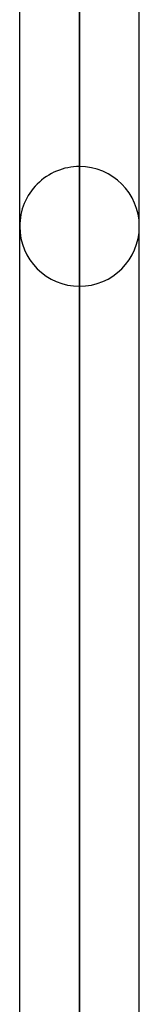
# Model space of a CAD drawing. Header units: millimetres. Extents: x -97 to 82, y -215 to 215.
# Tile 33 of 84: x -17.2 to -15.62, y -70.84 to -57.81. Entities that reach past the tile are written whole.
import ezdxf

# ---------------------------------------------------------------- set-up
doc = ezdxf.new("R2010")
doc.units = ezdxf.units.MM
doc.layers.add('MAIN-1', color=7, linetype='Continuous')
doc.layers.add('MAIN-2', color=7, linetype='Continuous')

msp = doc.modelspace()

# ---------------------------------------------------------------- linework, layer by layer
at = {"layer": 'MAIN-1'}
for p, q in [((-16.411, 0), (-16.411, -120.621)), ((-17.204, 0), (-17.204, -119.877)), ((-15.619, -119.877), (-15.619, 0))]:
    msp.add_line(p, q, dxfattribs=at)
at = {"layer": 'MAIN-2'}
for p, q in [((-16.411, -120.621), (-16.411, 0)), ((-16.411, -119.574), (-16.411, 0)), ((-16.411, -43.901), (-16.411, -119.574)), ((-16.411, -45.481), (-16.411, -59.755)), ((-16.411, -61.34), (-16.411, -46.546))]:
    msp.add_line(p, q, dxfattribs=at)
for start, end in [(89.9999, 180.0001), (359.9999, 89.9999), (180.0001, 270.0001), (270.0001, 359.9999)]:
    msp.add_arc((-16.411, -60.547), 0.792, start, end, dxfattribs=at)

doc.saveas('drawing.dxf')
